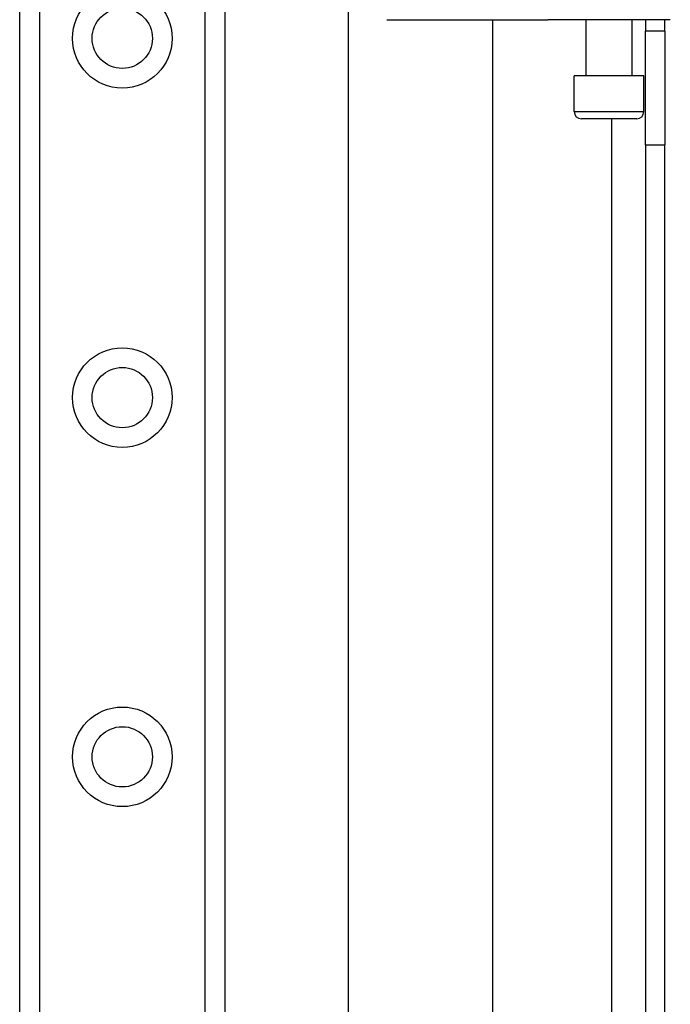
# Model space of a CAD drawing. Header units: inches. Extents: x 2 to 128, y 2 to 83.
# Tile 53 of 100: x 35.4 to 37.73, y 52.9 to 56.43. Entities that reach past the tile are written whole.
import ezdxf

# ---------------------------------------------------------------- set-up
doc = ezdxf.new("R2010")
doc.units = ezdxf.units.IN
doc.header["$LTSCALE"] = 7.686019
doc.header["$MEASUREMENT"] = 0
doc.layers.add('Visible Edges(ANSI)', color=7, linetype='Continuous', lineweight=25)
doc.layers.add('Visible Tangent Edges(ANSI)', color=7, linetype='Continuous', lineweight=25)

msp = doc.modelspace()

# ---------------------------------------------------------------- linework, layer by layer
at = {"layer": 'Visible Edges(ANSI)'}
for p, q in [((35.3957, 26.2246), (35.3957, 62.0014)), ((36.132, 62.0014), (36.132, 26.2246)), ((36.5759, 30.7285), (36.5759, 57.4975)), ((36.7126, 56.4297), (37, 56.4297)), ((37, 56.4297), (37.1959, 56.4297)), ((37.0917, 56.4297), (37.0917, 31.7962)), ((37.1959, 56.4297), (37.2906, 56.4297)), ((37.73, 56.4297), (37.2906, 56.4297)), ((37.4276, 56.2286), (37.4276, 56.4297)), ((37.5927, 56.2286), (37.5927, 56.4297)), ((37.6412, 56.4297), (37.6412, 56.3891)), ((37.7106, 56.3891), (37.7106, 56.4297)), ((37.6412, 55.9804), (37.6412, 56.3891)), ((37.7106, 56.3891), (37.6412, 56.3891)), ((37.7106, 56.3891), (37.7106, 55.9804)), ((37.6352, 56.2286), (37.3851, 56.2286)), ((37.3851, 56.0996), (37.3851, 56.2286)), ((37.6352, 56.0996), (37.6352, 56.2286)), ((37.6094, 56.0738), (37.4109, 56.0738)), ((37.6412, 55.9804), (37.6412, 32.2456)), ((37.7106, 32.2456), (37.7106, 55.9804))]:
    msp.add_line(p, q, dxfattribs=at)
for centre in [(35.7638, 56.3628), (35.7638, 55.0733), (35.7638, 53.7839)]:
    msp.add_circle(centre, 0.1081, dxfattribs=at)
for centre, start, end in [((37.4109, 56.0996), 180, 270), ((37.6094, 56.0996), 270, 0)]:
    msp.add_arc(centre, 0.0258, start, end, dxfattribs=at)
at = {"layer": 'Visible Tangent Edges(ANSI)'}
for p, q in [((35.4662, 62.0014), (35.4662, 26.2246)), ((36.0614, 26.2246), (36.0614, 62.0014)), ((37.3851, 56.0996), (37.6352, 56.0996)), ((37.5193, 56.0738), (37.5193, 32.1521)), ((37.6412, 55.9804), (37.7106, 55.9804))]:
    msp.add_line(p, q, dxfattribs=at)
for centre in [(35.7638, 56.3628), (35.7638, 55.0733), (35.7638, 53.7839)]:
    msp.add_circle(centre, 0.1786, dxfattribs=at)

doc.saveas('drawing.dxf')
